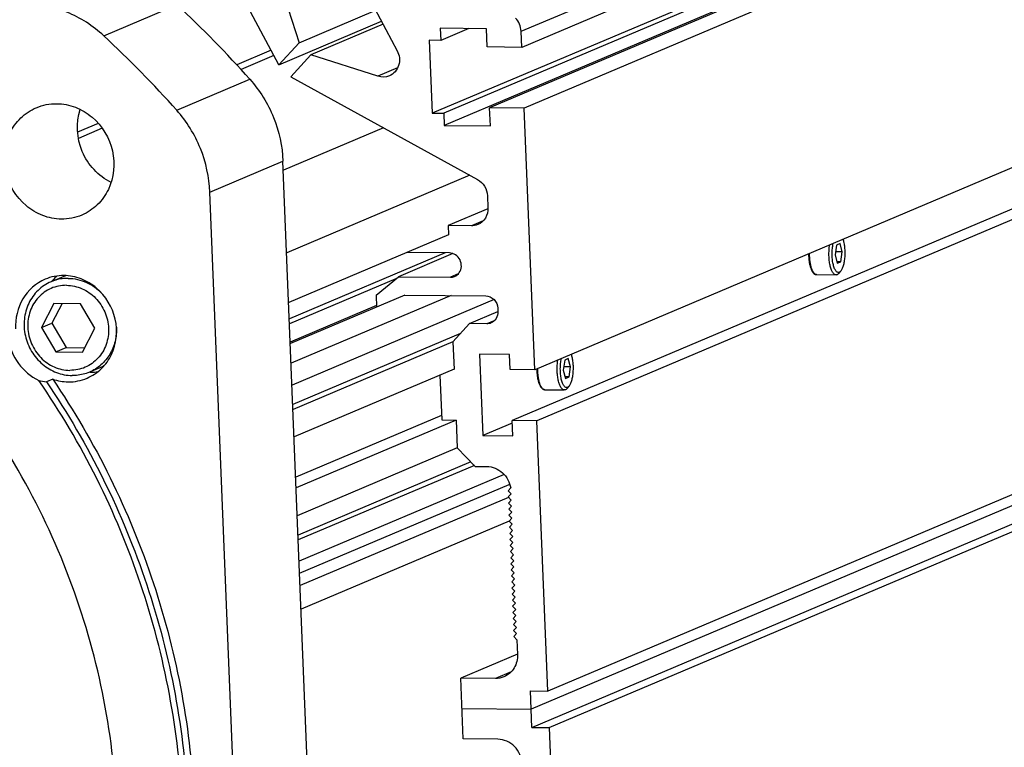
# Model space of a CAD drawing. Header units: millimetres. Extents: x 0 to 420, y 0 to 297.
# Tile 15 of 53: x 181 to 206, y 38 to 57. Entities that reach past the tile are written whole.
import ezdxf

# ---------------------------------------------------------------- set-up
doc = ezdxf.new("R2010")
doc.units = ezdxf.units.MM
doc.header["$LTSCALE"] = 23.1
doc.layers.add('COMPONENTS', color=7, linetype='CONTINUOUS')

msp = doc.modelspace()

# ---------------------------------------------------------------- linework, layer by layer
at = {"layer": 'COMPONENTS', "color": 7, "linetype": 'CONTINUOUS'}
for p, q in [((226.52104, 61.74133), (193.94358, 47.94298)), ((187.27347, 55.89766), (184.5783, 60.94041)), ((225.92844, 60.41845), (193.35098, 46.6201)), ((226.57475, 60.41145), (193.99729, 46.6131)), ((193.58693, 56.7736), (201.18652, 59.99245)), ((201.20364, 59.56857), (193.60405, 56.34973)), ((187.21166, 58.29287), (187.79994, 56.47134)), ((201.25203, 58.37053), (192.76617, 54.7763)), ((199.45996, 58.10337), (191.26952, 54.63427)), ((201.26758, 57.98538), (193.66799, 54.76654)), ((189.46175, 57.95494), (190.35703, 56.26269)), ((199.46514, 57.97498), (191.57013, 54.63101)), ((199.57089, 57.69772), (191.58292, 54.31437)), ((182.70992, 56.65146), (184.61662, 57.45906)), ((187.79994, 56.47134), (189.79875, 57.31795)), ((187.27347, 55.89766), (189.95032, 57.03145)), ((189.99156, 56.9535), (188.10882, 56.15605)), ((192.68304, 56.83445), (191.48061, 56.84748)), ((191.48061, 56.84748), (191.4934, 56.53084)), ((192.22201, 56.83945), (191.4934, 56.53084)), ((192.70222, 56.3595), (192.68304, 56.83445)), ((193.60405, 56.34973), (193.58693, 56.7736)), ((187.79994, 56.47134), (187.27347, 55.89766)), ((191.4934, 56.53084), (191.19279, 56.5341)), ((191.19279, 56.5341), (191.26952, 54.63427)), ((187.0712, 56.27612), (186.17469, 55.8964)), ((193.60405, 56.34973), (192.70222, 56.3595)), ((187.14594, 56.13627), (186.28779, 55.77279)), ((188.10882, 56.15605), (187.58192, 55.58281)), ((189.85475, 55.59498), (188.10882, 56.15605)), ((190.36779, 55.81228), (189.85475, 55.59498)), ((184.61277, 54.70916), (186.51948, 55.51675)), ((187.58192, 55.58281), (192.44978, 52.90572)), ((193.66799, 54.76654), (192.76617, 54.7763)), ((192.78535, 54.30135), (192.76617, 54.7763)), ((193.94358, 47.94298), (193.66799, 54.76654)), ((191.26952, 54.63427), (191.57013, 54.63101)), ((191.57013, 54.63101), (191.58292, 54.31437)), ((182.56817, 54.36884), (182.03009, 54.14093)), ((182.67082, 54.24081), (182.05107, 53.97831)), ((190.00101, 54.25243), (187.39125, 53.14705)), ((191.58292, 54.31437), (192.78535, 54.30135)), ((185.47495, 52.57703), (187.38166, 53.38463)), ((188.67681, 21.31651), (187.38166, 53.38463)), ((226.85929, 53.36625), (194.28183, 39.5679)), ((192.24665, 53.01743), (187.47806, 50.99767)), ((226.42756, 52.89617), (193.8501, 39.09783)), ((186.7701, 20.50891), (185.47495, 52.57703)), ((192.70858, 52.48231), (192.72136, 52.16567)), ((193.86928, 38.62287), (226.44674, 52.42122)), ((194.32019, 38.61799), (226.89765, 52.41633)), ((192.72103, 52.13947), (191.68842, 51.70211)), ((192.28963, 51.69559), (191.68842, 51.70211)), ((191.68842, 51.70211), (191.69801, 51.46463)), ((192.59671, 51.82566), (192.28963, 51.69559)), ((191.69801, 51.46463), (187.53049, 49.69946)), ((201.80337, 51.19636), (201.76578, 50.9389)), ((201.89772, 51.23632), (201.80337, 51.19636)), ((201.95449, 51.01883), (201.89772, 51.23632)), ((191.60662, 50.99087), (187.54777, 49.27172)), ((191.81031, 50.97262), (190.39003, 50.37105)), ((191.71719, 50.98967), (190.60509, 51.00172)), ((201.76578, 50.9389), (201.82255, 50.7214)), ((201.95449, 51.01883), (201.77773, 51.02074)), ((201.91691, 50.76137), (201.95449, 51.01883)), ((201.91691, 50.76137), (201.81182, 50.7625)), ((201.82255, 50.7214), (201.91691, 50.76137)), ((181.71221, 50.39878), (181.33871, 50.24059)), ((190.32503, 50.31746), (187.55295, 49.14334)), ((189.80844, 49.89163), (190.39003, 50.37105)), ((190.39003, 50.37105), (191.74277, 50.35639)), ((191.94774, 50.44321), (191.74277, 50.35639)), ((201.28818, 50.42502), (201.79395, 50.41955)), ((201.86436, 50.45737), (201.91713, 50.51639)), ((190.55952, 49.89446), (187.57369, 48.6298)), ((191.76195, 49.88144), (187.59443, 48.11627)), ((192.88212, 49.77619), (187.61745, 47.54632)), ((189.80844, 49.89163), (189.82096, 49.58164)), ((190.54449, 49.89463), (192.66378, 49.87167)), ((181.41076, 49.67591), (181.08922, 49.0464)), ((181.62305, 49.67361), (181.36161, 49.16177)), ((182.10499, 49.66839), (181.41076, 49.67591)), ((182.47768, 49.03136), (182.10499, 49.66839)), ((189.8194, 49.62022), (187.57213, 48.66838)), ((192.97717, 49.55177), (192.98101, 49.45678)), ((192.24228, 49.14829), (192.97943, 49.46051)), ((181.08922, 49.0464), (181.36161, 49.16177)), ((181.08922, 49.0464), (181.46191, 48.40936)), ((181.36161, 49.16177), (181.7343, 48.52473)), ((182.15614, 48.40184), (182.47768, 49.03136)), ((192.24228, 49.14829), (191.81055, 48.67821)), ((192.69319, 49.1434), (192.24228, 49.14829)), ((192.89791, 49.23011), (192.69319, 49.1434)), ((192.00683, 48.89193), (187.63784, 47.04142)), ((181.46191, 48.40936), (181.7343, 48.52473)), ((181.7343, 48.52473), (182.21624, 48.51951)), ((191.81055, 48.67821), (187.64303, 46.91304)), ((191.81055, 48.67821), (191.83996, 47.94994)), ((181.46191, 48.40936), (182.15614, 48.40184)), ((193.28128, 48.34578), (192.4997, 48.35425)), ((192.4997, 48.35425), (192.58538, 46.23277)), ((193.29727, 47.94998), (193.28128, 48.34578)), ((194.81567, 48.23668), (194.72131, 48.19672)), ((194.87244, 48.01919), (194.81567, 48.23668)), ((182.71167, 48.04195), (182.33714, 47.88331)), ((194.72131, 48.19672), (194.68372, 47.93926)), ((194.87244, 48.01919), (194.69567, 48.0211)), ((194.83485, 47.76173), (194.87244, 48.01919)), ((191.83932, 47.96578), (187.6718, 46.2006)), ((191.47004, 47.80937), (191.51727, 46.63997)), ((193.94358, 47.94298), (193.29727, 47.94998)), ((194.68372, 47.93926), (194.74049, 47.72176)), ((194.83485, 47.76173), (194.72976, 47.76286)), ((194.74049, 47.72176), (194.83485, 47.76173)), ((181.38053, 47.70107), (181.2171, 47.63184)), ((194.7823, 47.45773), (194.83507, 47.51675)), ((194.20612, 47.42539), (194.71189, 47.41991)), ((191.5126, 46.75551), (187.71436, 45.14675)), ((191.89303, 46.6359), (187.72551, 44.87072)), ((191.51727, 46.63997), (191.89303, 46.6359)), ((191.89303, 46.6359), (191.92244, 45.90763)), ((193.35348, 46.55811), (192.58538, 46.23277)), ((193.99729, 46.6131), (193.35098, 46.6201)), ((193.36697, 46.22431), (193.35098, 46.6201)), ((194.28183, 39.5679), (193.99729, 46.6131)), ((192.58538, 46.23277), (193.36697, 46.22431)), ((191.92244, 45.90763), (187.75493, 44.14246)), ((191.92244, 45.90763), (192.39254, 45.42779)), ((192.278, 45.5447), (187.77532, 43.63756)), ((192.36841, 45.45241), (187.7805, 43.50918)), ((192.39254, 45.42779), (192.69315, 45.42453)), ((193.14213, 45.21653), (187.80288, 42.95506)), ((187.81549, 42.64275), (193.27603, 44.95558)), ((193.31443, 44.86493), (193.24465, 44.78896)), ((193.24465, 44.78896), (193.323, 44.70899)), ((193.323, 44.70899), (193.25104, 44.63064)), ((193.25539, 44.62039), (187.82846, 42.32179)), ((193.25104, 44.63064), (193.32939, 44.55067)), ((193.32939, 44.55067), (193.25744, 44.47232)), ((193.25744, 44.47232), (193.33579, 44.39235)), ((193.33579, 44.39235), (193.26383, 44.314)), ((193.26383, 44.314), (193.34218, 44.23403)), ((193.34218, 44.23403), (193.27023, 44.15568)), ((193.27023, 44.15568), (193.34858, 44.07571)), ((193.27518, 44.00077), (187.85339, 41.70434)), ((193.34858, 44.07571), (193.27662, 43.99736)), ((193.27662, 43.99736), (193.35497, 43.91739)), ((193.35497, 43.91739), (193.28301, 43.83905)), ((193.28301, 43.83905), (193.36136, 43.75907)), ((193.36136, 43.75907), (193.28941, 43.68073)), ((193.28941, 43.68073), (193.36776, 43.60075)), ((193.36776, 43.60075), (193.2958, 43.52241)), ((193.2958, 43.52241), (193.37415, 43.44243)), ((193.37415, 43.44243), (193.3022, 43.36409)), ((193.3022, 43.36409), (193.38055, 43.28411)), ((193.38055, 43.28411), (193.30859, 43.20577)), ((193.30859, 43.20577), (193.38694, 43.1258)), ((193.38694, 43.1258), (193.31498, 43.04745)), ((193.31498, 43.04745), (193.39333, 42.96748)), ((193.39333, 42.96748), (193.32138, 42.88913)), ((193.32138, 42.88913), (193.39973, 42.80916)), ((193.39973, 42.80916), (193.32777, 42.73081)), ((193.32777, 42.73081), (193.40612, 42.65084)), ((193.40612, 42.65084), (193.33417, 42.57249)), ((193.33417, 42.57249), (193.41252, 42.49252)), ((193.41252, 42.49252), (193.34056, 42.41417)), ((193.34056, 42.41417), (193.41891, 42.3342)), ((193.41891, 42.3342), (193.34696, 42.25585)), ((193.34696, 42.25585), (193.4253, 42.17588)), ((193.4253, 42.17588), (193.35335, 42.09754)), ((193.35335, 42.09754), (193.4317, 42.01756)), ((193.4317, 42.01756), (193.35974, 41.93922)), ((193.35974, 41.93922), (193.43809, 41.85924)), ((193.43809, 41.85924), (193.36614, 41.7809)), ((193.36614, 41.7809), (193.44449, 41.70092)), ((193.44449, 41.70092), (193.37253, 41.62258)), ((193.37253, 41.62258), (193.45088, 41.5426)), ((193.45088, 41.5426), (193.37893, 41.46426)), ((193.37893, 41.46426), (193.45728, 41.38429)), ((193.45728, 41.38429), (193.38532, 41.30594)), ((193.38532, 41.30594), (193.46367, 41.22597)), ((193.46367, 41.22597), (193.39171, 41.14762)), ((193.39171, 41.14762), (193.47006, 41.06765)), ((193.47006, 41.06765), (193.39811, 40.9893)), ((193.39811, 40.9893), (193.47646, 40.90933)), ((193.47646, 40.90933), (193.49194, 40.52596)), ((193.48878, 40.53341), (192.01448, 39.90896)), ((193.32691, 40.07311), (192.9163, 39.89919)), ((192.9163, 39.89919), (192.01448, 39.90896)), ((192.07842, 38.32577), (192.01448, 39.90896)), ((193.83091, 39.57279), (194.28183, 39.5679)), ((193.86928, 38.62287), (193.83091, 39.57279)), ((192.04645, 39.11737), (193.8501, 39.09783)), ((193.86928, 38.62287), (194.32019, 38.61799)), ((194.32019, 38.61799), (194.60473, 31.57279)), ((192.98024, 38.316), (192.07842, 38.32577))]:
    msp.add_line(p, q, dxfattribs=at)
for centre, radius, start, end in [((165.19896, 36.53256), 28.54758, 41.68247, 47.141812), ((163.29225, 35.72496), 28.54758, 41.68247, 47.141812), ((182.27363, 49.41906), 1.24215, 128.490526, 136.012475), ((201.28888, 50.49074), 0.06572, 266.290653, 269.388202), ((182.28155, 49.41122), 1.25329, 136.005857, 138.277512), ((182.39764, 49.12437), 1.24012, 267.585307, 269.377545), ((182.39744, 49.12176), 1.2375, 269.385552, 277.436932), ((194.20682, 47.4911), 0.06572, 266.290653, 269.388202)]:
    msp.add_arc(centre, radius, start, end, dxfattribs=at)
for points, knots in [([(182.70992, 56.65146), (182.43102, 56.91017), (181.78641, 57.32955), (181.03115, 57.4871), (180.66069, 57.49111)], [0, 0, 0, 0, 0.50660905, 1, 1, 1, 1]), ([(190.35703, 56.26269), (190.41707, 56.14921), (190.45339, 55.87046), (190.26451, 55.65407), (190.15248, 55.60664)], [0, 0, 0, 0, 0.51344993, 1, 1, 1, 1]), ([(186.51948, 55.51675), (186.77829, 55.22614), (187.1974, 54.55034), (187.36597, 53.77312), (187.38166, 53.38463)], [0, 0, 0, 0, 0.50021743, 1, 1, 1, 1]), ([(181.60709, 51.87344), (181.44214, 51.87522), (181.10601, 51.9415), (180.51732, 52.29451), (180.04544, 53.07268), (180.13435, 53.97839), (180.52566, 54.52818), (180.80463, 54.71404), (180.95358, 54.77712)], [0, 0, 0, 0, 0.12327334, 0.24962173, 0.50501342, 0.7561862, 0.87911327, 1, 1, 1, 1]), ([(181.4856, 54.8815), (181.65054, 54.87971), (181.98667, 54.81344), (182.57537, 54.46043), (183.04724, 53.68226), (182.95833, 52.77655), (182.56703, 52.22676), (182.28806, 52.0409), (182.13911, 51.97782)], [0, 0, 0, 0, 0.12327334, 0.24962173, 0.50501342, 0.7561862, 0.87911327, 1, 1, 1, 1]), ([(182.90208, 52.82975), (182.57349, 52.99228), (182.02611, 53.58101), (181.98438, 54.38384), (182.09643, 54.73288)], [0, 0, 0, 0, 0.49999971, 1, 1, 1, 1]), ([(185.47495, 52.57703), (185.45926, 52.96553), (185.29069, 53.74274), (184.87159, 54.41854), (184.61277, 54.70916)], [0, 0, 0, 0, 0.49978257, 1, 1, 1, 1]), ([(173.11653, 20.01764), (174.0042, 20.39363), (175.71761, 21.31528), (177.99448, 23.15085), (179.91667, 25.38789), (181.93827, 28.82488), (183.30667, 33.7879), (182.91683, 40.00082), (180.57918, 45.82081), (176.56058, 50.58651), (172.1356, 53.24058), (168.2932, 54.34295), (166.32096, 54.54503), (165.34194, 54.55564)], [0, 0, 0, 0, 0.06006727, 0.12040877, 0.18126365, 0.24280537, 0.36775832, 0.49537594, 0.62411538, 0.75196203, 0.87727635, 0.93899429, 1, 1, 1, 1]), ([(192.44978, 52.90572), (192.52425, 52.86477), (192.65334, 52.73978), (192.70511, 52.56818), (192.70858, 52.48231)], [0, 0, 0, 0, 0.49719505, 1, 1, 1, 1]), ([(192.72136, 52.16567), (192.72503, 52.07481), (192.68232, 51.88948), (192.538, 51.76254), (192.45746, 51.72847)], [0, 0, 0, 0, 0.50975076, 1, 1, 1, 1]), ([(201.91711, 50.51637), (201.93294, 50.53407), (201.96096, 50.5816), (201.99159, 50.6671), (202.01458, 50.772), (202.02829, 50.88977), (202.03181, 51.01317), (202.02488, 51.13441), (202.00801, 51.24583), (201.98934, 51.31498), (201.97789, 51.34609)], [0, 0, 0, 0, 0.08324343, 0.19044817, 0.31774339, 0.45870217, 0.60553857, 0.74993448, 0.88379027, 1, 1, 1, 1]), ([(201.79395, 50.41955), (201.78599, 50.41963), (201.76916, 50.42301), (201.7456, 50.43681), (201.72334, 50.45857), (201.69342, 50.50063), (201.66188, 50.57198), (201.63377, 50.67535), (201.61492, 50.79652), (201.60654, 50.92839), (201.60918, 51.06328), (201.61848, 51.15293), (201.62521, 51.19668)], [0, 0, 0, 0, 0.02838418, 0.05970103, 0.09604917, 0.138547, 0.24300814, 0.37181531, 0.51965979, 0.67924474, 0.84223183, 1, 1, 1, 1]), ([(201.87996, 50.48807), (201.87243, 50.48489), (201.85605, 50.48108), (201.83046, 50.48648), (201.80653, 50.50225), (201.78434, 50.52709), (201.7638, 50.56052), (201.73739, 50.61943), (201.71214, 50.7104), (201.69392, 50.83403), (201.68793, 50.9689), (201.69467, 51.10449), (201.70799, 51.19332), (201.71718, 51.23566)], [0, 0, 0, 0, 0.02930646, 0.0584089, 0.09122324, 0.13036096, 0.17700035, 0.23137108, 0.36140102, 0.51384981, 0.67873453, 0.84463059, 1, 1, 1, 1]), ([(191.9761, 50.47752), (192.0394, 50.56871), (192.05565, 50.83957), (191.82717, 50.98848), (191.71719, 50.98967)], [0, 0, 0, 0, 0.50229976, 1, 1, 1, 1]), ([(201.07756, 50.96462), (201.07769, 50.93026), (201.08016, 50.86284), (201.0905, 50.76514), (201.10714, 50.67507), (201.12961, 50.59543), (201.15774, 50.52823), (201.19182, 50.47446), (201.2284, 50.44186), (201.26175, 50.42769), (201.27938, 50.42512), (201.28818, 50.42502)], [0, 0, 0, 0, 0.16624402, 0.32613416, 0.47494671, 0.60889815, 0.72581895, 0.8262459, 0.91499282, 0.95742135, 1, 1, 1, 1]), ([(201.28463, 50.42516), (201.27185, 50.42599), (201.2438, 50.43692), (201.20932, 50.47246), (201.17846, 50.52489), (201.15177, 50.59331), (201.12997, 50.67556), (201.1139, 50.76889), (201.10415, 50.86999), (201.10215, 50.93966), (201.10227, 50.97511)], [0, 0, 0, 0, 0.0629653, 0.14087104, 0.23977753, 0.36047272, 0.50094174, 0.65755443, 0.82566522, 1, 1, 1, 1]), ([(181.18274, 50.30484), (180.94533, 50.20424), (180.52073, 49.82742), (180.4004, 49.27892), (180.4147, 49.01106)], [0, 0, 0, 0, 0.49013001, 1, 1, 1, 1]), ([(181.78677, 50.3285), (181.7483, 50.32892), (181.59551, 50.32291), (181.44399, 50.28518), (181.33871, 50.24059)], [0, 0, 0, 0, 0.25178336, 1, 1, 1, 1]), ([(182.27494, 47.72665), (182.41213, 47.78475), (182.66908, 47.95594), (183.02949, 48.46233), (183.11138, 49.29653), (182.67676, 50.01326), (182.13454, 50.3384), (181.82495, 50.39945), (181.67302, 50.40109)], [0, 0, 0, 0, 0.12088673, 0.2438138, 0.49498658, 0.75037827, 0.87672666, 1, 1, 1, 1]), ([(181.78677, 50.3285), (181.94761, 50.32676), (182.27619, 50.25247), (182.54859, 50.05656), (182.663, 49.93697)], [0, 0, 0, 0, 0.49286933, 1, 1, 1, 1]), ([(201.82239, 50.4254), (201.82008, 50.42442), (201.81096, 50.42103), (201.80115, 50.41947), (201.79395, 50.41955)], [0, 0, 0, 0, 0.25896502, 1, 1, 1, 1]), ([(201.82239, 50.4254), (201.82607, 50.42695), (201.84184, 50.43504), (201.85524, 50.44717), (201.86436, 50.45737)], [0, 0, 0, 0, 0.22576157, 1, 1, 1, 1]), ([(201.87996, 50.48807), (201.88321, 50.48945), (201.89717, 50.49661), (201.90904, 50.50734), (201.91711, 50.51637)], [0, 0, 0, 0, 0.22575037, 1, 1, 1, 1]), ([(181.33871, 50.24059), (181.21327, 50.18745), (180.97828, 50.03119), (180.73242, 49.68411), (180.61733, 49.26585), (180.64483, 48.82581), (180.81026, 48.41383), (181.09512, 48.07638), (181.46726, 47.85247), (181.75019, 47.7969), (181.88908, 47.7954)], [0, 0, 0, 0, 0.12007507, 0.24216549, 0.3673037, 0.49511044, 0.62404073, 0.75207702, 0.87757629, 1, 1, 1, 1]), ([(181.73869, 50.14711), (181.60298, 50.14858), (181.32719, 50.09427), (180.98436, 49.84793), (180.76643, 49.47883), (180.70443, 49.0463), (180.80396, 48.61477), (181.04984, 48.24648), (181.40652, 47.9954), (181.68968, 47.93214), (181.82821, 47.93064)], [0, 0, 0, 0, 0.12070243, 0.24145938, 0.36479797, 0.49164606, 0.62088225, 0.75006751, 0.87679029, 1, 1, 1, 1]), ([(181.73869, 50.14711), (181.87722, 50.14561), (182.16038, 50.08235), (182.51706, 49.83127), (182.76294, 49.46298), (182.86247, 49.03145), (182.80047, 48.59893), (182.58254, 48.22982), (182.23971, 47.98348), (181.96392, 47.92917), (181.82821, 47.93064)], [0, 0, 0, 0, 0.12320971, 0.24993249, 0.37911775, 0.50835394, 0.63520203, 0.75854062, 0.87929757, 1, 1, 1, 1]), ([(192.66378, 49.87167), (192.74253, 49.87082), (192.90612, 49.7969), (192.97388, 49.63335), (192.97717, 49.55177)], [0, 0, 0, 0, 0.49101387, 1, 1, 1, 1]), ([(192.98101, 49.45678), (192.98345, 49.39621), (192.95498, 49.27266), (192.85877, 49.18803), (192.80507, 49.16532)], [0, 0, 0, 0, 0.50975076, 1, 1, 1, 1]), ([(183.03991, 49.05908), (183.04588, 48.93458), (183.02303, 48.68492), (182.88364, 48.3404), (182.65109, 48.05851), (182.44585, 47.92937), (182.33714, 47.88332)], [0, 0, 0, 0, 0.25731913, 0.50935619, 0.75625575, 1, 1, 1, 1]), ([(180.21429, 48.7578), (180.25227, 48.52689), (180.43864, 48.08056), (180.80995, 47.76816), (181.01746, 47.66843)], [0, 0, 0, 0, 0.50406981, 1, 1, 1, 1]), ([(194.7979, 47.48843), (194.79038, 47.48525), (194.77399, 47.48144), (194.7484, 47.48684), (194.72448, 47.50261), (194.70228, 47.52745), (194.68174, 47.56088), (194.65534, 47.61979), (194.63008, 47.71076), (194.61186, 47.83439), (194.60588, 47.96926), (194.61262, 48.10485), (194.62593, 48.19368), (194.63512, 48.23602)], [0, 0, 0, 0, 0.02930646, 0.0584089, 0.09122324, 0.13036096, 0.17700035, 0.23137108, 0.36140102, 0.51384981, 0.67873453, 0.84463059, 1, 1, 1, 1]), ([(194.83505, 47.51673), (194.85088, 47.53443), (194.8789, 47.58196), (194.90953, 47.66746), (194.93253, 47.77236), (194.94624, 47.89013), (194.94975, 48.01353), (194.94283, 48.13477), (194.92595, 48.24619), (194.90729, 48.31534), (194.89584, 48.34645)], [0, 0, 0, 0, 0.08324343, 0.19044817, 0.31774339, 0.45870217, 0.60553857, 0.74993448, 0.88379027, 1, 1, 1, 1]), ([(194.71189, 47.41991), (194.70393, 47.41999), (194.68711, 47.42337), (194.66355, 47.43717), (194.64128, 47.45893), (194.61136, 47.50099), (194.57982, 47.57234), (194.55171, 47.67571), (194.53287, 47.79688), (194.52449, 47.92875), (194.52712, 48.06364), (194.53642, 48.15329), (194.54315, 48.19705)], [0, 0, 0, 0, 0.02838418, 0.05970103, 0.09604917, 0.138547, 0.24300814, 0.37181531, 0.51965979, 0.67924474, 0.84223183, 1, 1, 1, 1]), ([(182.33714, 47.88332), (182.23187, 47.83872), (182.08034, 47.80099), (181.92755, 47.79498), (181.88908, 47.7954)], [0, 0, 0, 0, 0.74821664, 1, 1, 1, 1]), ([(193.99551, 47.96498), (193.99563, 47.93062), (193.9981, 47.8632), (194.00844, 47.7655), (194.02508, 47.67543), (194.04755, 47.59579), (194.07568, 47.52859), (194.10977, 47.47482), (194.14635, 47.44222), (194.17969, 47.42805), (194.19732, 47.42548), (194.20612, 47.42539)], [0, 0, 0, 0, 0.16624402, 0.32613416, 0.47494671, 0.60889815, 0.72581895, 0.8262459, 0.91499282, 0.95742135, 1, 1, 1, 1]), ([(194.20257, 47.42552), (194.18979, 47.42635), (194.16175, 47.43728), (194.12726, 47.47282), (194.0964, 47.52525), (194.06971, 47.59367), (194.04791, 47.67592), (194.03184, 47.76925), (194.0221, 47.87035), (194.02009, 47.94002), (194.02022, 47.97547)], [0, 0, 0, 0, 0.0629653, 0.14087104, 0.23977753, 0.36047272, 0.50094174, 0.65755443, 0.82566522, 1, 1, 1, 1]), ([(182.00682, 25.47154), (182.99215, 27.1), (184.47878, 30.72237), (185.03838, 36.59114), (183.93347, 42.45458), (182.13962, 46.0399), (181.01746, 47.66843)], [0, 0, 0, 0, 0.24415295, 0.49344708, 0.74630832, 1, 1, 1, 1]), ([(181.2171, 47.63184), (182.32302, 46.00507), (184.08938, 42.43173), (185.176, 36.59915), (184.62368, 30.76283), (183.15907, 27.15526), (182.18768, 25.52983)], [0, 0, 0, 0, 0.25368437, 0.50650934, 0.7557972, 1, 1, 1, 1]), ([(181.38053, 47.70107), (182.49335, 46.06415), (184.26789, 42.46649), (185.34615, 36.59456), (184.76451, 30.72505), (183.26749, 27.10512), (182.27807, 25.47789)], [0, 0, 0, 0, 0.25374033, 0.50659714, 0.75586621, 1, 1, 1, 1]), ([(194.7979, 47.48843), (194.80115, 47.48981), (194.81512, 47.49697), (194.82698, 47.5077), (194.83505, 47.51673)], [0, 0, 0, 0, 0.22575037, 1, 1, 1, 1]), ([(194.74034, 47.42576), (194.73802, 47.42478), (194.72891, 47.42139), (194.71909, 47.41983), (194.71189, 47.41991)], [0, 0, 0, 0, 0.25896502, 1, 1, 1, 1]), ([(194.74034, 47.42576), (194.74401, 47.42731), (194.75978, 47.4354), (194.77318, 47.44753), (194.7823, 47.45773)], [0, 0, 0, 0, 0.22576157, 1, 1, 1, 1]), ([(192.69315, 45.42453), (192.83827, 45.42296), (193.1384, 45.29764), (193.29093, 45.01398), (193.31443, 44.86493)], [0, 0, 0, 0, 0.49028216, 1, 1, 1, 1]), ([(193.49194, 40.52596), (193.49683, 40.40486), (193.43991, 40.15787), (193.24765, 39.98861), (193.14031, 39.94314)], [0, 0, 0, 0, 0.50972887, 1, 1, 1, 1]), ([(193.60703, 37.67622), (193.60045, 37.83936), (193.46497, 38.1665), (193.13774, 38.3143), (192.98024, 38.316)], [0, 0, 0, 0, 0.50898717, 1, 1, 1, 1])]:
    msp.add_open_spline(points, degree=3, knots=knots, dxfattribs=at)
for points in [[(193.58693, 56.7736), (193.58199, 56.89596), (193.527, 57.02341), (193.4413, 57.11088)], [(190.15248, 55.60664), (190.06102, 55.56791), (189.94931, 55.56459), (189.85475, 55.59498)], [(180.95358, 54.77712), (181.11999, 54.8476), (181.30489, 54.88346), (181.4856, 54.8815)], [(182.13911, 51.97782), (181.9727, 51.90733), (181.7878, 51.87148), (181.60709, 51.87344)], [(192.45746, 51.72847), (192.40496, 51.70627), (192.34664, 51.69498), (192.28963, 51.69559)], [(181.67302, 50.40109), (181.50649, 50.4029), (181.33609, 50.36983), (181.18274, 50.30484)], [(191.74277, 50.35639), (191.78084, 50.35598), (191.81977, 50.36357), (191.85484, 50.3784)], [(191.85484, 50.3784), (191.90292, 50.39873), (191.94634, 50.43463), (191.9761, 50.47752)], [(192.80507, 49.16532), (192.77007, 49.15052), (192.73119, 49.14299), (192.69319, 49.1434)], [(181.78492, 47.63051), (181.95136, 47.62871), (182.12167, 47.66173), (182.27494, 47.72665)], [(181.01746, 47.66843), (181.08314, 47.65221), (181.14996, 47.64019), (181.2171, 47.63184)], [(181.38053, 47.70107), (181.50992, 47.65655), (181.6481, 47.63199), (181.78492, 47.63051)], [(193.14031, 39.94314), (193.07024, 39.91347), (192.99239, 39.89837), (192.9163, 39.89919)]]:
    msp.add_open_spline(points, degree=3, dxfattribs=at)

doc.saveas('drawing.dxf')
